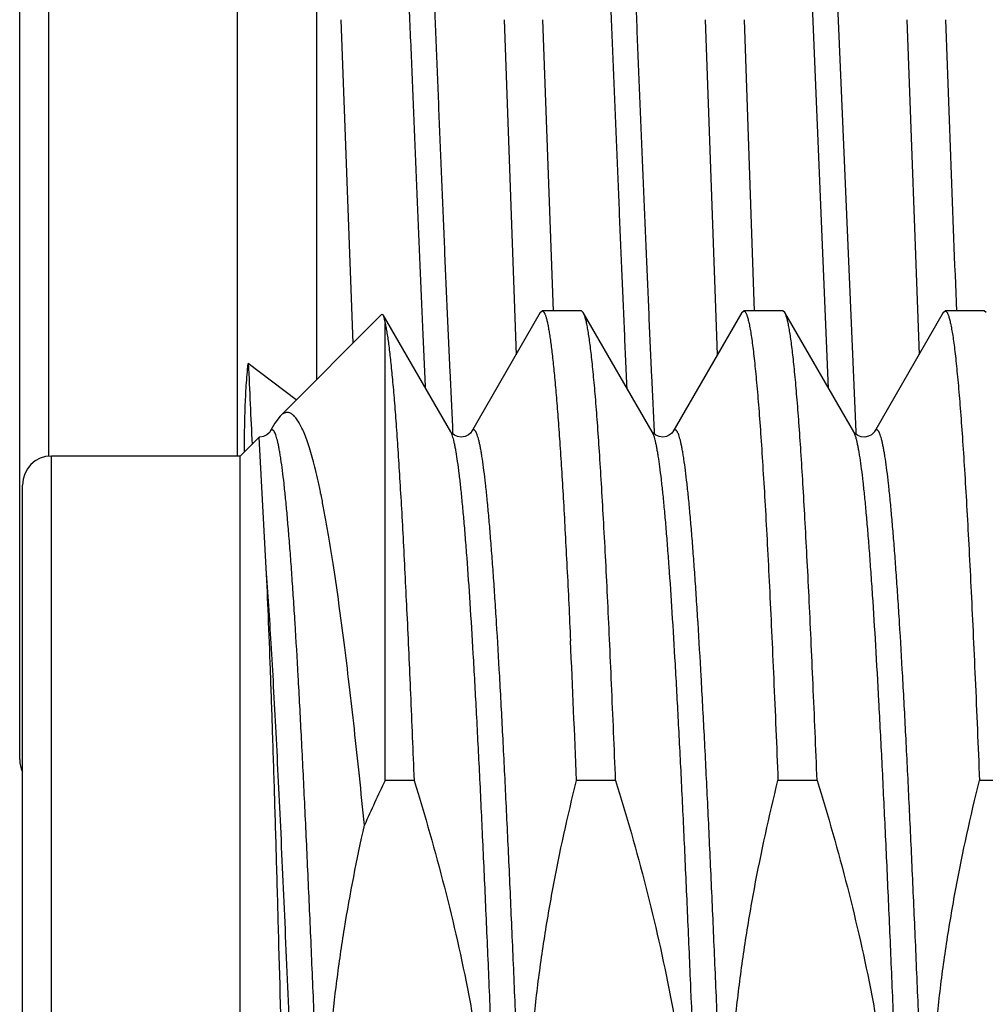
# Model space of a CAD drawing. Header units: inches. Extents: x 0.2 to 16.8, y 0.2 to 10.8.
# Tile 80 of 98: x 12.3393 to 12.4391, y 6.6973 to 6.7991. Entities that reach past the tile are written whole.
import ezdxf

# ---------------------------------------------------------------- set-up
doc = ezdxf.new("R2010")
doc.units = ezdxf.units.IN
doc.header["$LTSCALE"] = 0.935
doc.header["$MEASUREMENT"] = 0
doc.layers.get('0').update_dxf_attribs({"linetype": 'CONTINUOUS'})

msp = doc.modelspace()

# ---------------------------------------------------------------- linework, layer by layer
at = {"color": 7, "linetype": 'CONTINUOUS'}
for p, q in [((12.339279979, 6.722554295), (12.339279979, 6.875554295)), ((12.361779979, 6.8649418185), (12.361779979, 6.7539414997)), ((12.3700082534, 6.7618804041), (12.3700072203, 6.856944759)), ((12.4229130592, 6.7609233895), (12.4205162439, 6.8180119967)), ((12.3737519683, 6.7656159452), (12.3725336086, 6.799054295)), ((12.3893608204, 6.799054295), (12.3906010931, 6.7644166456)), ((12.3944576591, 6.7689228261), (12.3933695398, 6.799054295)), ((12.4114379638, 6.7644234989), (12.4101792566, 6.799054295)), ((12.4152678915, 6.7689228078), (12.4142145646, 6.7990543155)), ((12.4310076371, 6.799054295), (12.4322865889, 6.7644502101)), ((12.3767205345, 6.7685926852), (12.3662032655, 6.7580754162)), ((12.376720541, 6.768592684), (12.3768494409, 6.7685457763)), ((12.3838486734, 6.7564489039), (12.3768494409, 6.7685457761)), ((12.3768494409, 6.7685457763), (12.377069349, 6.7676536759)), ((12.3931066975, 6.7687660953), (12.3859800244, 6.7564489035)), ((12.3931066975, 6.7687660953), (12.3933095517, 6.7689414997)), ((12.3973518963, 6.7689414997), (12.3933095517, 6.7689414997)), ((12.3975547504, 6.7687660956), (12.3973518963, 6.7689414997)), ((12.4046814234, 6.7564489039), (12.3975547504, 6.7687660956)), ((12.4139394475, 6.7687660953), (12.4068127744, 6.7564489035)), ((12.4139394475, 6.7687660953), (12.4141423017, 6.7689414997)), ((12.4181846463, 6.7689414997), (12.4141423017, 6.7689414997)), ((12.4183875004, 6.7687660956), (12.4181846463, 6.7689414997)), ((12.4255141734, 6.7564489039), (12.4183875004, 6.7687660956)), ((12.4347721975, 6.7687660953), (12.4276455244, 6.7564489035)), ((12.4347721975, 6.7687660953), (12.4349750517, 6.7689414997)), ((12.4390173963, 6.7689414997), (12.4349750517, 6.7689414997)), ((12.4392202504, 6.7687660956), (12.4390173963, 6.7689414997)), ((12.377069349, 6.7204081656), (12.377069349, 6.7676536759)), ((12.3678719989, 6.7597441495), (12.3629095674, 6.7634961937)), ((12.365657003, 6.7573296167), (12.3651472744, 6.7564489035)), ((12.3662033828, 6.7580755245), (12.3656570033, 6.7573296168)), ((12.3838651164, 6.7564227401), (12.3838486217, 6.7564489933)), ((12.4047040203, 6.7564137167), (12.4046813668, 6.7564490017)), ((12.3640294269, 6.7559015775), (12.362069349, 6.7539414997)), ((12.3647784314, 6.7423324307), (12.3640296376, 6.7559016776)), ((12.362069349, 6.7539414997), (12.342569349, 6.7539414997)), ((12.362069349, 6.5964414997), (12.362069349, 6.7539414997)), ((12.339569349, 6.5994414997), (12.339569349, 6.7509414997)), ((12.3800586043, 6.7204081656), (12.377069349, 6.7204081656)), ((12.4008913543, 6.7204081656), (12.3968490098, 6.7204081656)), ((12.4217241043, 6.7204081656), (12.4176817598, 6.7204081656)), ((12.4425568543, 6.7204081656), (12.4385145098, 6.7204081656))]:
    msp.add_line(p, q, dxfattribs=at)
at = {"color": 9, "linetype": 'CONTINUOUS'}
for p, q in [((12.342279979, 6.7539414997), (12.342279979, 6.8649418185)), ((12.4257503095, 6.7564321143), (12.4231466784, 6.8180133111)), ((12.3839135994, 6.7563211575), (12.3838486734, 6.7564488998)), ((12.3840785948, 6.756449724), (12.384054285, 6.7569580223)), ((12.3840914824, 6.7561810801), (12.3840799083, 6.7564223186)), ((12.4048245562, 6.7561259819), (12.4046814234, 6.756448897)), ((12.4049182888, 6.756188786), (12.4049077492, 6.7564077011)), ((12.4257630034, 6.7561648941), (12.4257503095, 6.7564321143)), ((12.342569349, 6.5964414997), (12.342569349, 6.7539414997))]:
    msp.add_line(p, q, dxfattribs=at)
at = {"color": 7, "linetype": 'CONTINUOUS'}
for points in [[(12.3651473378, 6.756449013), (12.3651304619, 6.7564221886), (12.3650441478, 6.756314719), (12.3648437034, 6.7561427), (12.3645047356, 6.7559722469), (12.3641020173, 6.7559007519), (12.3640296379, 6.755901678)], [(12.3842212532, 6.7560980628), (12.3840041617, 6.7562620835), (12.3838908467, 6.756386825), (12.3838651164, 6.7564227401)], [(12.3859800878, 6.756449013), (12.3859632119, 6.7564221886), (12.3858768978, 6.756314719), (12.3856764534, 6.7561427), (12.3853374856, 6.7559722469), (12.3849347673, 6.7559007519), (12.3845484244, 6.7559541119), (12.3842212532, 6.7560980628)], [(12.4050660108, 6.7560908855), (12.4048396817, 6.7562594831), (12.4047239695, 6.7563863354), (12.4047040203, 6.7564137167)], [(12.4068126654, 6.7564487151), (12.4067806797, 6.7564003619), (12.4066792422, 6.7562833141), (12.4064733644, 6.7561187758), (12.406154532, 6.755966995), (12.4057794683, 6.7559010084), (12.405402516, 6.7559480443), (12.4050660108, 6.7560908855)], [(12.4276454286, 6.7564487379), (12.4276218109, 6.7564121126), (12.4275333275, 6.7563050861), (12.4273457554, 6.7561453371), (12.4270411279, 6.755985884), (12.4266653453, 6.7559035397), (12.4262847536, 6.7559354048), (12.4259345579, 6.756070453), (12.4256916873, 6.7562418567), (12.4255644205, 6.7563763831), (12.4255165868, 6.756444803), (12.4255140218, 6.7564491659)]]:
    msp.add_lwpolyline(points, dxfattribs=at)
for centre, radius, start, end in [((20.6062954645, 7.0860496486), 8.1763167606, 182.0115416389, 182.222832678), ((12.342569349, 6.7509414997), 0.003, 90, 180), ((9.731450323, 6.6135316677), 2.6675405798, 2.2962019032, 2.6063963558), ((12.342279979, 6.722554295), 0.003, 180, 205.1210481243), ((12.5191819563, 6.6518118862), 0.1578019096, 154.2338790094, 156.0871358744)]:
    msp.add_arc(centre, radius, start, end, dxfattribs=at)
at = {"color": 9, "linetype": 'CONTINUOUS'}
for centre, radius, start, end in [((14.8324976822, 6.8736707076), 2.4720345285, 182.5543656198, 182.7481018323), ((11.7314851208, 6.6972993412), 0.6348924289, 3.3664206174, 4.0674204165)]:
    msp.add_arc(centre, radius, start, end, dxfattribs=at)
at = {"color": 7, "linetype": 'CONTINUOUS'}
for points, knots in [([(12.3812428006, 6.7609325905), (12.3811502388, 6.7629813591), (12.3809669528, 6.7671529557), (12.3806966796, 6.7735071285), (12.3804213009, 6.7800392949), (12.3801405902, 6.7867043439), (12.3798606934, 6.7934558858), (12.3795817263, 6.8002465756), (12.3793043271, 6.8070292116), (12.3790288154, 6.813756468), (12.3787564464, 6.8203805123), (12.3784843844, 6.8268540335), (12.3782082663, 6.8331318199), (12.3779306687, 6.8391715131), (12.3776543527, 6.8449324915), (12.3773805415, 6.8503751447), (12.3771084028, 6.8554607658), (12.3769187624, 6.858727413), (12.3768224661, 6.8602947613)], [0, 0, 0, 0, 0.061858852, 0.1259467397, 0.1918305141, 0.2590598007, 0.3271589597, 0.3956482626, 0.4640561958, 0.5319107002, 0.5987286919, 0.6640222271, 0.7273400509, 0.7882648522, 0.8463861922, 0.9013047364, 0.9526358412, 1, 1, 1, 1]), ([(12.4020854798, 6.7609127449), (12.4019930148, 6.7629149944), (12.4018098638, 6.766990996), (12.4015431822, 6.7731989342), (12.4013237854, 6.7784876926), (12.401145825, 6.7827947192), (12.400964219, 6.7871742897), (12.4007344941, 6.7926891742), (12.400460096, 6.7993297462), (12.4001875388, 6.8059685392), (12.3999180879, 6.8125613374), (12.3996519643, 6.8190641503), (12.3994298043, 6.8244070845), (12.3992493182, 6.8286035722), (12.399069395, 6.8326679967), (12.398842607, 6.8375990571), (12.3985685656, 6.8433147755), (12.3982961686, 6.8487350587), (12.3980279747, 6.8538240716), (12.3978446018, 6.857101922), (12.3977521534, 6.8586796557)], [0, 0, 0, 0, 0.0614440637, 0.1250751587, 0.1904788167, 0.2237095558, 0.2572190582, 0.3248492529, 0.3929141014, 0.4609584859, 0.5285318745, 0.5951840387, 0.6604680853, 0.6924601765, 0.72394562, 0.7851843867, 0.843780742, 0.8993612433, 0.9515518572, 1, 1, 1, 1]), ([(12.3933095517, 6.7689414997), (12.3933250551, 6.7689414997), (12.3933583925, 6.7689345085), (12.3934051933, 6.7689054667), (12.3934508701, 6.7688592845), (12.3934961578, 6.7687959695), (12.3935413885, 6.7687153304), (12.3935866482, 6.7686172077), (12.3936319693, 6.7685015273), (12.3936960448, 6.7683131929), (12.3937744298, 6.768032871), (12.3938645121, 6.7676428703), (12.3939548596, 6.7671829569), (12.3940454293, 6.7666534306), (12.3941361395, 6.7660546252), (12.3942269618, 6.7653869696), (12.3943178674, 6.7646509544), (12.3944441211, 6.7635350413), (12.3945999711, 6.7619734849), (12.3947809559, 6.7599029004), (12.3949622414, 6.7575754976), (12.3951437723, 6.7549983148), (12.3953254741, 6.7521791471), (12.3955073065, 6.7491265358), (12.3956892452, 6.7458497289), (12.3959388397, 6.741061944), (12.3961153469, 6.7373669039), (12.3962313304, 6.7348367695)], [0, 0, 0, 0, 0.0013533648, 0.0028917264, 0.0047452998, 0.0069899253, 0.009668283, 0.0128052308, 0.0164157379, 0.0205092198, 0.0301667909, 0.0418082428, 0.0554440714, 0.0710761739, 0.0887010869, 0.1083104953, 0.1298940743, 0.1534382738, 0.2063440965, 0.2668814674, 0.3348758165, 0.4101272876, 0.4924120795, 0.5814840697, 0.6770760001, 0.7789003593, 1, 1, 1, 1]), ([(12.4008913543, 6.7204081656), (12.4007574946, 6.7237237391), (12.4005545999, 6.7285911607), (12.4002711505, 6.7349310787), (12.400063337, 6.7393441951), (12.3998556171, 6.7435036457), (12.3996480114, 6.7473929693), (12.399440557, 6.7509967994), (12.3992332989, 6.7543008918), (12.3990263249, 6.7572922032), (12.3988197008, 6.7599589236), (12.3986418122, 6.7619729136), (12.3984976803, 6.7634137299), (12.3983938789, 6.7643646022), (12.398290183, 6.7652273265), (12.3981866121, 6.7660010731), (12.3980832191, 6.7666850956), (12.3979800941, 6.7672787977), (12.3978772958, 6.7677816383), (12.3977878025, 6.7681427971), (12.3977145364, 6.768385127), (12.39766283, 6.768533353), (12.3976112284, 6.7686586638), (12.3975738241, 6.7687331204), (12.3975547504, 6.7687660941)], [0, 0, 0, 0, 0.2051315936, 0.3011584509, 0.3923170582, 0.4782469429, 0.5586105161, 0.6330919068, 0.7013992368, 0.7632657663, 0.8184514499, 0.8667446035, 0.888248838, 0.9079644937, 0.9258745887, 0.9419639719, 0.9562212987, 0.968637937, 0.9792110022, 0.9879444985, 0.9916267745, 0.9948579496, 0.9976451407, 1, 1, 1, 1]), ([(12.4141423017, 6.7689414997), (12.414151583, 6.7689414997), (12.4141707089, 6.768939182), (12.4141988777, 6.7689289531), (12.4142268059, 6.7689121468), (12.4142660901, 6.768879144), (12.4143142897, 6.7688196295), (12.414368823, 6.7687270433), (12.4144234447, 6.7686089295), (12.4144781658, 6.7684651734), (12.4145330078, 6.7682956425), (12.4146107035, 6.7680191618), (12.4147056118, 6.7676082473), (12.4148146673, 6.767037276), (12.4149240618, 6.7663643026), (12.4150337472, 6.7655900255), (12.4151436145, 6.7647152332), (12.4152536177, 6.7637408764), (12.4153637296, 6.7626680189), (12.415516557, 6.7610445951), (12.4157051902, 6.7587785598), (12.4159243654, 6.7557823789), (12.4161439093, 6.7524276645), (12.4163637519, 6.7487293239), (12.416583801, 6.7447037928), (12.4168040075, 6.74036897), (12.4170243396, 6.735744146), (12.4173254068, 6.7290586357), (12.4175401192, 6.7239164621), (12.4176817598, 6.7204081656)], [0, 0, 0, 0, 0.0005704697, 0.0011714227, 0.0018290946, 0.002563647, 0.0043150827, 0.0065008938, 0.0091571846, 0.0123033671, 0.0159505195, 0.0201053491, 0.0299522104, 0.0418599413, 0.0558298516, 0.0718550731, 0.089923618, 0.1100194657, 0.1321230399, 0.1562121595, 0.210243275, 0.2718825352, 0.340862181, 0.4168798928, 0.4996008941, 0.5886596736, 0.6836623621, 0.7841872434, 1, 1, 1, 1]), ([(12.4217241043, 6.7204081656), (12.4215902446, 6.7237237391), (12.4213873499, 6.7285911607), (12.4211039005, 6.7349310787), (12.420896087, 6.7393441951), (12.4206883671, 6.7435036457), (12.4204807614, 6.7473929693), (12.420273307, 6.7509967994), (12.4200660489, 6.7543008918), (12.4198590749, 6.7572922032), (12.4196524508, 6.7599589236), (12.4194745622, 6.7619729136), (12.4193304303, 6.7634137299), (12.4192266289, 6.7643646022), (12.419122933, 6.7652273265), (12.4190193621, 6.7660010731), (12.4189159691, 6.7666850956), (12.4188128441, 6.7672787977), (12.4187100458, 6.7677816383), (12.4186205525, 6.7681427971), (12.4185472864, 6.768385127), (12.41849558, 6.768533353), (12.4184439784, 6.7686586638), (12.4184065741, 6.7687331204), (12.4183875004, 6.7687660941)], [0, 0, 0, 0, 0.2051315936, 0.3011584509, 0.3923170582, 0.4782469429, 0.5586105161, 0.6330919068, 0.7013992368, 0.7632657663, 0.8184514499, 0.8667446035, 0.888248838, 0.9079644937, 0.9258745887, 0.9419639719, 0.9562212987, 0.968637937, 0.9792110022, 0.9879444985, 0.9916267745, 0.9948579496, 0.9976451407, 1, 1, 1, 1]), ([(12.4349750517, 6.7689414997), (12.434984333, 6.7689414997), (12.4350034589, 6.768939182), (12.4350316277, 6.7689289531), (12.4350595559, 6.7689121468), (12.4350988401, 6.768879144), (12.4351470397, 6.7688196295), (12.435201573, 6.7687270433), (12.4352561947, 6.7686089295), (12.4353109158, 6.7684651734), (12.4353657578, 6.7682956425), (12.4354434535, 6.7680191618), (12.4355383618, 6.7676082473), (12.4356474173, 6.767037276), (12.4357568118, 6.7663643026), (12.4358664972, 6.7655900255), (12.4359763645, 6.7647152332), (12.4360863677, 6.7637408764), (12.4361964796, 6.7626680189), (12.436349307, 6.7610445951), (12.4365379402, 6.7587785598), (12.4367571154, 6.7557823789), (12.4369766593, 6.7524276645), (12.4371965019, 6.7487293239), (12.437416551, 6.7447037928), (12.4376367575, 6.74036897), (12.4378570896, 6.735744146), (12.4381581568, 6.7290586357), (12.4383728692, 6.7239164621), (12.4385145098, 6.7204081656)], [0, 0, 0, 0, 0.0005704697, 0.0011714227, 0.0018290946, 0.002563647, 0.0043150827, 0.0065008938, 0.0091571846, 0.0123033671, 0.0159505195, 0.0201053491, 0.0299522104, 0.0418599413, 0.0558298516, 0.0718550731, 0.089923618, 0.1100194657, 0.1321230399, 0.1562121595, 0.210243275, 0.2718825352, 0.340862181, 0.4168798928, 0.4996008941, 0.5886596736, 0.6836623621, 0.7841872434, 1, 1, 1, 1]), ([(12.377069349, 6.7676536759), (12.3771029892, 6.7674965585), (12.3771691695, 6.767157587), (12.3772618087, 6.7666115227), (12.3773546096, 6.76599296), (12.3774847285, 6.7650254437), (12.3776445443, 6.7636383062), (12.3778291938, 6.7617636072), (12.3780142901, 6.7596142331), (12.378199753, 6.7571969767), (12.378385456, 6.7545194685), (12.3785713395, 6.7515901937), (12.3787573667, 6.7484184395), (12.3790134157, 6.7437346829), (12.3793298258, 6.7373552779), (12.3796997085, 6.7291284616), (12.3799381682, 6.7233912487), (12.3800586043, 6.7204081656)], [0, 0, 0, 0, 0.0101781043, 0.0218735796, 0.0350821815, 0.0497971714, 0.0837104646, 0.1235238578, 0.1691206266, 0.2203628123, 0.2770923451, 0.3391324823, 0.4062888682, 0.4783504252, 0.636265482, 0.8108839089, 1, 1, 1, 1]), ([(12.362512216, 6.7543831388), (12.3625185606, 6.7551410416), (12.3625304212, 6.7562810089), (12.3625614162, 6.7578036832), (12.362606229, 6.7593322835), (12.3626967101, 6.7612322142), (12.3628261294, 6.7627461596), (12.3629095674, 6.7634961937)], [0, 0, 0, 0, 0.2491688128, 0.3747771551, 0.5006761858, 0.7519056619, 1, 1, 1, 1]), ([(12.374925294, 6.7157763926), (12.3747557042, 6.7174766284), (12.3744168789, 6.7207991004), (12.3738948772, 6.725656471), (12.3733701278, 6.730256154), (12.3728426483, 6.7345755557), (12.3723124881, 6.7385930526), (12.3717796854, 6.7422880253), (12.3713221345, 6.7451548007), (12.3709515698, 6.7472716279), (12.370680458, 6.7487235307), (12.3704086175, 6.750081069), (12.3701360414, 6.7513423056), (12.3698627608, 6.7525054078), (12.3695887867, 6.7535686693), (12.369314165, 6.7545305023), (12.3690389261, 6.7553894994), (12.3687631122, 6.7561443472), (12.368524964, 6.7567044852), (12.3683320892, 6.757097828), (12.368192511, 6.7573551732), (12.3680527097, 6.7575856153), (12.3679126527, 6.7577890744), (12.3677722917, 6.7579654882), (12.3676315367, 6.7581147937), (12.3674902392, 6.7582369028), (12.3673482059, 6.7583316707), (12.3672052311, 6.758398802), (12.3670612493, 6.7584378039), (12.3669165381, 6.7584481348), (12.3667716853, 6.7584295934), (12.3666272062, 6.7583824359), (12.3664832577, 6.7583071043), (12.3663397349, 6.7582039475), (12.3662488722, 6.7581210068), (12.3662033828, 6.7580755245)], [0, 0, 0, 0, 0.1143829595, 0.2235673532, 0.3270353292, 0.4242922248, 0.5148637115, 0.5983031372, 0.6741948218, 0.7091909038, 0.7421614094, 0.7730664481, 0.8018690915, 0.8285371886, 0.8530427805, 0.8753647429, 0.895488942, 0.9134126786, 0.9291476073, 0.9362055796, 0.942732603, 0.9487392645, 0.9542405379, 0.9592569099, 0.9638163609, 0.9679572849, 0.9717322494, 0.975211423, 0.9784849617, 0.98166153, 0.9848604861, 0.9881992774, 0.9917820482, 0.9956938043, 1, 1, 1, 1]), ([(12.3664824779, 6.688290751), (12.3663454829, 6.6936214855), (12.3661397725, 6.7014732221), (12.3658533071, 6.7117144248), (12.3656420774, 6.7188588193), (12.3654305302, 6.7255364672), (12.3652187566, 6.7316773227), (12.3650068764, 6.7372163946), (12.3648556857, 6.7407008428), (12.3647784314, 6.7423324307)], [0, 0, 0, 0, 0.2958697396, 0.4357973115, 0.5684480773, 0.6924444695, 0.8064874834, 0.9093710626, 1, 1, 1, 1]), ([(12.3800586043, 6.7204081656), (12.381188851, 6.7167556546), (12.3832892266, 6.7093997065), (12.3854098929, 6.7000729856), (12.3867365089, 6.6925406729), (12.387531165, 6.6868591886), (12.3881117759, 6.6811517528), (12.3884679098, 6.6754258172), (12.3885932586, 6.6696901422), (12.3884863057, 6.6639541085), (12.3881504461, 6.6582269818), (12.3875935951, 6.6525172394), (12.3868273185, 6.6468318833), (12.3855454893, 6.6392920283), (12.3843145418, 6.6336861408), (12.3833960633, 6.6299748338)], [0, 0, 0, 0, 0.1249956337, 0.2499862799, 0.3124885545, 0.3749907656, 0.4374929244, 0.4999950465, 0.5624971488, 0.6249992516, 0.6875013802, 0.750003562, 0.8125058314, 0.8750081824, 1, 1, 1, 1]), ([(12.4001864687, 6.6299748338), (12.399056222, 6.6336273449), (12.3969558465, 6.6409832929), (12.3948351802, 6.6503100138), (12.3935085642, 6.6578423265), (12.392713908, 6.6635238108), (12.3921332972, 6.6692312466), (12.3917771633, 6.6749571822), (12.3916518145, 6.6806928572), (12.3917587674, 6.686428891), (12.392094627, 6.6921560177), (12.3926514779, 6.69786576), (12.3934177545, 6.7035511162), (12.3946995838, 6.7110909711), (12.3959305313, 6.7166968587), (12.3968490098, 6.7204081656)], [0, 0, 0, 0, 0.1249956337, 0.2499862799, 0.3124885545, 0.3749907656, 0.4374929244, 0.4999950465, 0.5624971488, 0.6249992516, 0.6875013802, 0.750003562, 0.8125058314, 0.8750081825, 1, 1, 1, 1]), ([(12.4008913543, 6.7204081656), (12.402021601, 6.7167556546), (12.4041219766, 6.7093997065), (12.4062426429, 6.7000729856), (12.4075692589, 6.6925406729), (12.408363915, 6.6868591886), (12.4089445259, 6.6811517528), (12.4093006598, 6.6754258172), (12.4094260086, 6.6696901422), (12.4093190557, 6.6639541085), (12.4089831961, 6.6582269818), (12.4084263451, 6.6525172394), (12.4076600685, 6.6468318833), (12.4063782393, 6.6392920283), (12.4051472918, 6.6336861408), (12.4042288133, 6.6299748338)], [0, 0, 0, 0, 0.1249956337, 0.2499862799, 0.3124885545, 0.3749907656, 0.4374929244, 0.4999950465, 0.5624971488, 0.6249992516, 0.6875013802, 0.750003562, 0.8125058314, 0.8750081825, 1, 1, 1, 1]), ([(12.4210192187, 6.6299748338), (12.419888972, 6.6336273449), (12.4177885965, 6.6409832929), (12.4156679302, 6.6503100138), (12.4143413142, 6.6578423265), (12.413546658, 6.6635238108), (12.4129660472, 6.6692312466), (12.4126099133, 6.6749571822), (12.4124845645, 6.6806928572), (12.4125915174, 6.686428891), (12.412927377, 6.6921560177), (12.4134842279, 6.69786576), (12.4142505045, 6.7035511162), (12.4155323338, 6.7110909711), (12.4167632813, 6.7166968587), (12.4176817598, 6.7204081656)], [0, 0, 0, 0, 0.1249956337, 0.2499862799, 0.3124885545, 0.3749907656, 0.4374929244, 0.4999950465, 0.5624971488, 0.6249992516, 0.6875013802, 0.750003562, 0.8125058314, 0.8750081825, 1, 1, 1, 1]), ([(12.4217241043, 6.7204081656), (12.422854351, 6.7167556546), (12.4249547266, 6.7093997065), (12.4270753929, 6.7000729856), (12.4284020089, 6.6925406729), (12.429196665, 6.6868591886), (12.4297772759, 6.6811517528), (12.4301334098, 6.6754258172), (12.4302587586, 6.6696901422), (12.4301518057, 6.6639541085), (12.4298159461, 6.6582269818), (12.4292590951, 6.6525172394), (12.4284928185, 6.6468318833), (12.4272109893, 6.6392920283), (12.4259800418, 6.6336861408), (12.4250615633, 6.6299748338)], [0, 0, 0, 0, 0.1249956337, 0.2499862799, 0.3124885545, 0.3749907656, 0.4374929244, 0.4999950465, 0.5624971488, 0.6249992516, 0.6875013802, 0.750003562, 0.8125058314, 0.8750081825, 1, 1, 1, 1]), ([(12.4418519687, 6.6299748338), (12.440721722, 6.6336273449), (12.4386213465, 6.6409832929), (12.4365006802, 6.6503100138), (12.4351740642, 6.6578423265), (12.434379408, 6.6635238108), (12.4337987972, 6.6692312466), (12.4334426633, 6.6749571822), (12.4333173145, 6.6806928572), (12.4334242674, 6.686428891), (12.433760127, 6.6921560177), (12.4343169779, 6.69786576), (12.4350832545, 6.7035511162), (12.4363650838, 6.7110909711), (12.4375960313, 6.7166968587), (12.4385145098, 6.7204081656)], [0, 0, 0, 0, 0.1249956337, 0.2499862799, 0.3124885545, 0.3749907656, 0.4374929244, 0.4999950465, 0.5624971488, 0.6249992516, 0.6875013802, 0.750003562, 0.8125058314, 0.8750081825, 1, 1, 1, 1]), ([(12.3793537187, 6.6299748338), (12.3782820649, 6.6334379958), (12.3762827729, 6.6404100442), (12.3742323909, 6.649243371), (12.372918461, 6.6563749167), (12.3721095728, 6.6617536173), (12.3714895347, 6.667157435), (12.3710682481, 6.6725804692), (12.3708525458, 6.6780156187), (12.3708455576, 6.6834550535), (12.3710464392, 6.688890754), (12.3714504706, 6.6943150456), (12.3720495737, 6.6997212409), (12.3730939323, 6.7068971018), (12.3741351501, 6.712238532), (12.374925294, 6.7157763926)], [0, 0, 0, 0, 0.1249963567, 0.2499885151, 0.3124906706, 0.3749927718, 0.4374948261, 0.4999968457, 0.562498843, 0.6250008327, 0.6875028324, 0.7500048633, 0.8125069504, 0.8750091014, 1, 1, 1, 1])]:
    msp.add_open_spline(points, degree=3, knots=knots, dxfattribs=at)
at = {"color": 9, "linetype": 'CONTINUOUS'}
for points, knots in [([(12.384054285, 6.7569580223), (12.3839617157, 6.7588974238), (12.3837769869, 6.7628565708), (12.3835047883, 6.7689032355), (12.383233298, 6.7751516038), (12.3829654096, 6.7815604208), (12.382699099, 6.7880861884), (12.3824312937, 6.7946845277), (12.3821618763, 6.8013115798), (12.3818911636, 6.8079237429), (12.381618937, 6.8144772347), (12.381346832, 6.8209278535), (12.3810782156, 6.8272319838), (12.3807300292, 6.8352257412), (12.380298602, 6.8445554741), (12.3799196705, 6.8518405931), (12.3797243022, 6.8552813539)], [0, 0, 0, 0, 0.0591838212, 0.1208132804, 0.1845000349, 0.2498251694, 0.316336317, 0.3835829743, 0.4511202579, 0.5185078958, 0.5853026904, 0.6510549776, 0.7153094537, 0.7776385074, 0.8949503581, 1, 1, 1, 1]), ([(12.4049060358, 6.7564433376), (12.4048126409, 6.7583862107), (12.4046278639, 6.7623553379), (12.4043600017, 6.7684197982), (12.4040915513, 6.7746904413), (12.4038216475, 6.7811237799), (12.4035503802, 6.7876765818), (12.4032772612, 6.7943054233), (12.4030029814, 6.8009663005), (12.4027313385, 6.8076143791), (12.4024628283, 6.8142045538), (12.4021943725, 6.8206924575), (12.4019248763, 6.8270353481), (12.401654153, 6.8331915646), (12.4013815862, 6.8391199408), (12.4011077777, 6.844779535), (12.4008360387, 6.8501301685), (12.4006504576, 6.8535894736), (12.4005571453, 6.8552609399)], [0, 0, 0, 0, 0.0589942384, 0.1205114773, 0.1841107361, 0.2493533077, 0.3158024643, 0.3830235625, 0.4505727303, 0.5179941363, 0.584824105, 0.6506146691, 0.7149367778, 0.7773737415, 0.837509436, 0.8949307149, 0.9492264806, 1, 1, 1, 1]), ([(12.3755636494, 6.5939341), (12.3755329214, 6.5939871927), (12.3754735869, 6.5941118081), (12.3753935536, 6.594326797), (12.3753132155, 6.5945901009), (12.3752326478, 6.5949016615), (12.375151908, 6.5952614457), (12.3750710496, 6.5956692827), (12.3749900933, 6.5961249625), (12.3748771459, 6.5968267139), (12.3747380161, 6.5978218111), (12.3745768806, 6.5991558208), (12.3744154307, 6.6006728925), (12.3742537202, 6.6023693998), (12.3740918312, 6.6042412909), (12.3739298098, 6.6062840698), (12.373767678, 6.6084928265), (12.373544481, 6.6117536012), (12.3732684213, 6.6162016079), (12.3729458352, 6.6219549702), (12.3726228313, 6.6282209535), (12.3722995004, 6.6349392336), (12.3719759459, 6.6420451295), (12.3716522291, 6.6494702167), (12.3713284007, 6.657142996), (12.3710045, 6.6649895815), (12.3706805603, 6.6729344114), (12.3703566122, 6.6809009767), (12.3700326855, 6.6888125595), (12.3697088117, 6.6965929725), (12.3693850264, 6.704167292), (12.3690613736, 6.7114625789), (12.3687379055, 6.7184085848), (12.3684147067, 6.7249384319), (12.3680918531, 6.7309892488), (12.3678162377, 6.735704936), (12.3675937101, 6.739194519), (12.3674314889, 6.7415848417), (12.3672693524, 6.7438152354), (12.3671073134, 6.7458803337), (12.3669454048, 6.7477751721), (12.3667836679, 6.7494951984), (12.366622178, 6.7510363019), (12.3664609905, 6.7523947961), (12.3663219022, 6.7534105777), (12.3662090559, 6.754129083), (12.3661280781, 6.7545974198), (12.3660471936, 6.7550179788), (12.3659664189, 6.7553905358), (12.3658857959, 6.7557149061), (12.3658054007, 6.7559910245), (12.3657252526, 6.7562188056), (12.3656551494, 6.756377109), (12.3655976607, 6.7564781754), (12.3655571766, 6.7565371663), (12.3655165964, 6.7565841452), (12.3654757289, 6.7566191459), (12.3654342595, 6.7566420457), (12.3653919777, 6.7566522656), (12.3653494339, 6.7566491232), (12.3653075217, 6.756632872), (12.3652663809, 6.7566042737), (12.3652256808, 6.7565636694), (12.3651851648, 6.7565110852), (12.3651600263, 6.7564709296), (12.3651473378, 6.7564490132)], [0, 0, 0, 0, 0.0011248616, 0.0025237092, 0.0042042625, 0.0061702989, 0.0084235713, 0.0109647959, 0.0137937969, 0.016909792, 0.0239980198, 0.032216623, 0.0415485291, 0.0519729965, 0.0634661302, 0.0760013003, 0.0895489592, 0.1040770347, 0.1359340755, 0.1712685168, 0.2097421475, 0.2509861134, 0.2946045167, 0.3401783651, 0.3872697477, 0.4354260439, 0.4841842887, 0.5330757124, 0.5816302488, 0.6293810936, 0.6758692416, 0.7206478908, 0.7632867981, 0.8033765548, 0.840532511, 0.8743985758, 0.8899954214, 0.9046510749, 0.9183307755, 0.9310020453, 0.9426350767, 0.9532028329, 0.9626809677, 0.9710484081, 0.9782875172, 0.9814795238, 0.9843847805, 0.9870024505, 0.9893321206, 0.9913742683, 0.9931303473, 0.994603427, 0.9957999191, 0.9962984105, 0.9967336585, 0.9971098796, 0.9974336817, 0.9977154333, 0.997970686, 0.9982200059, 0.9984853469, 0.9987851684, 0.999132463, 0.9995356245, 1, 1, 1, 1]), ([(12.3942649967, 6.5939340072), (12.394252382, 6.5939122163), (12.3942273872, 6.5938722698), (12.3941871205, 6.5938199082), (12.3941466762, 6.5937793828), (12.3941058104, 6.5937507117), (12.3940641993, 6.5937342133), (12.3940219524, 6.5937306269), (12.3939799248, 6.5937402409), (12.3939386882, 6.5937624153), (12.393898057, 6.5937965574), (12.3938577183, 6.5938425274), (12.3938174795, 6.5939003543), (12.3937603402, 6.5939995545), (12.3936906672, 6.5941551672), (12.3936110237, 6.5943792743), (12.3935311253, 6.5946511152), (12.3934510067, 6.5949706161), (12.3933707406, 6.5953377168), (12.393290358, 6.5957522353), (12.393209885, 6.5962139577), (12.3930977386, 6.5969225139), (12.3929595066, 6.597924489), (12.3927993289, 6.5992648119), (12.3926388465, 6.6007856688), (12.3924781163, 6.6024834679), (12.392317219, 6.6043542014), (12.3921561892, 6.6063934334), (12.3919950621, 6.6085963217), (12.3918338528, 6.6109576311), (12.3916126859, 6.6144059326), (12.3913387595, 6.6190673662), (12.3910179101, 6.6250506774), (12.3906967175, 6.6315108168), (12.3903752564, 6.6383863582), (12.3900536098, 6.6456119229), (12.3897318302, 6.6531187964), (12.3894099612, 6.6608355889), (12.3890880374, 6.6686889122), (12.3887660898, 6.6766040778), (12.3884441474, 6.6845058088), (12.3881222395, 6.6923189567), (12.3878003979, 6.6999692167), (12.3874786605, 6.7073838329), (12.3871570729, 6.7144922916), (12.3868356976, 6.7212269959), (12.3865146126, 6.7275239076), (12.3861939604, 6.7333231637), (12.385873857, 6.7385696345), (12.3855988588, 6.7425724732), (12.3853759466, 6.7454610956), (12.3852149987, 6.7473806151), (12.3850542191, 6.7491284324), (12.3848936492, 6.750700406), (12.384733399, 6.7520928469), (12.3845735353, 6.7533024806), (12.3844350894, 6.7541941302), (12.3843223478, 6.7548133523), (12.3842420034, 6.7552076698), (12.3841617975, 6.7555544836), (12.3840817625, 6.7558536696), (12.3840019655, 6.7561051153), (12.3839436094, 6.7562549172), (12.3839135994, 6.7563211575)], [0, 0, 0, 0, 0.0004621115, 0.0008636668, 0.0012099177, 0.0015090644, 0.0017737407, 0.0020219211, 0.0022751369, 0.0025537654, 0.0028733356, 0.0032442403, 0.0036731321, 0.0041642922, 0.0053434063, 0.006795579, 0.0085271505, 0.0105414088, 0.0128398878, 0.0154229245, 0.0182902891, 0.0214412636, 0.0285886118, 0.0368521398, 0.0462145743, 0.0566553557, 0.0681509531, 0.0806748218, 0.0941979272, 0.1086886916, 0.1241130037, 0.1576149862, 0.1943876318, 0.2340830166, 0.2763250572, 0.3207131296, 0.3668260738, 0.4142262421, 0.4624636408, 0.51108027, 0.5596145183, 0.6076055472, 0.6545977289, 0.7001449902, 0.7438150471, 0.785193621, 0.8238884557, 0.8595330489, 0.8917903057, 0.9203561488, 0.9331696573, 0.9449629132, 0.9557086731, 0.9653825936, 0.9739631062, 0.981432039, 0.9877750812, 0.9905212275, 0.9929828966, 0.9951600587, 0.997053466, 0.998665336, 1, 1, 1, 1]), ([(12.3963963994, 6.593934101), (12.3963656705, 6.5939871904), (12.3963063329, 6.5941118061), (12.3962263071, 6.5943267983), (12.396145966, 6.5945901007), (12.3960653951, 6.5949016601), (12.3959846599, 6.5952614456), (12.3959038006, 6.5956692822), (12.3958228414, 6.5961249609), (12.3957098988, 6.5968267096), (12.3955707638, 6.5978218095), (12.3954096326, 6.5991558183), (12.3952481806, 6.6006728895), (12.3950864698, 6.6023693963), (12.3949245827, 6.6042412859), (12.3947625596, 6.6062840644), (12.3946004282, 6.6084928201), (12.3943772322, 6.6117535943), (12.3941011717, 6.6162015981), (12.3937785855, 6.6219549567), (12.3934555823, 6.6282209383), (12.3931322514, 6.6349392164), (12.3928086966, 6.6420451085), (12.3924849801, 6.6494701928), (12.3921611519, 6.6571429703), (12.3918372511, 6.6649895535), (12.3915133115, 6.6729343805), (12.3911893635, 6.6809009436), (12.3908654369, 6.6888125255), (12.3905415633, 6.6965929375), (12.390217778, 6.7041672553), (12.389894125, 6.7114625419), (12.3895706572, 6.7184085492), (12.3892474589, 6.7249383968), (12.3889246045, 6.7309892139), (12.38864899, 6.7357049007), (12.3884264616, 6.7391944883), (12.3882642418, 6.7415848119), (12.3881021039, 6.7438152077), (12.3879400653, 6.7458803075), (12.3877781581, 6.7477751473), (12.387616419, 6.7494951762), (12.3874549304, 6.7510362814), (12.3872937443, 6.7523947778), (12.3871546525, 6.7534105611), (12.3870418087, 6.7541290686), (12.3869608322, 6.7545974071), (12.3868799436, 6.7550179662), (12.3867991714, 6.7553905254), (12.3867185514, 6.7557148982), (12.3866381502, 6.7559910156), (12.3865580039, 6.7562187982), (12.386487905, 6.7563771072), (12.3864304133, 6.7564781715), (12.3863899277, 6.7565371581), (12.3863493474, 6.7565841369), (12.3863084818, 6.7566191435), (12.3862670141, 6.756642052), (12.3862247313, 6.7566522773), (12.3861821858, 6.7566491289), (12.3861402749, 6.7566328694), (12.3860991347, 6.7566042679), (12.3860584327, 6.7565636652), (12.3860179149, 6.7565110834), (12.3859927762, 6.756470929), (12.3859800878, 6.7564490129)], [0, 0, 0, 0, 0.0011248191, 0.0025237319, 0.0042042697, 0.0061702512, 0.008423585, 0.0109648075, 0.0137937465, 0.0169097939, 0.0239979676, 0.0322166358, 0.041548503, 0.0519729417, 0.0634661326, 0.0760012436, 0.0895489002, 0.1040770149, 0.1359340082, 0.1712684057, 0.2097420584, 0.2509860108, 0.2946043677, 0.3401782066, 0.3872695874, 0.435425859, 0.4841840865, 0.5330754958, 0.5816300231, 0.6293808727, 0.6758690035, 0.7206476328, 0.7632865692, 0.8033763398, 0.8405322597, 0.8743983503, 0.8899951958, 0.9046509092, 0.9183305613, 0.9310018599, 0.9426349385, 0.9532026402, 0.9626808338, 0.9710482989, 0.9782873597, 0.9814794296, 0.9843847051, 0.9870023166, 0.9893320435, 0.9913742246, 0.9931302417, 0.994603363, 0.9957998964, 0.9962983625, 0.9967335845, 0.9971098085, 0.9974336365, 0.9977154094, 0.997970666, 0.9982199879, 0.998485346, 0.9987851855, 0.9991324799, 0.9995356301, 1, 1, 1, 1]), ([(12.4172291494, 6.5939340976), (12.4171984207, 6.5939871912), (12.4171390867, 6.5941118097), (12.4170590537, 6.5943268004), (12.4169787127, 6.5945901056), (12.4168981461, 6.5949016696), (12.4168174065, 6.5952614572), (12.4167365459, 6.5956692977), (12.4166555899, 6.5961249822), (12.4165426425, 6.596826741), (12.4164035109, 6.597821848), (12.4162423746, 6.5991558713), (12.4160809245, 6.6006729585), (12.4159192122, 6.6023694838), (12.4157573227, 6.6042413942), (12.4155953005, 6.6062841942), (12.4154331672, 6.6084929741), (12.4152099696, 6.6117537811), (12.4149339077, 6.6162018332), (12.41461132, 6.6219552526), (12.4142883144, 6.6282212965), (12.4139649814, 6.6349396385), (12.4136414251, 6.6420455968), (12.4133177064, 6.6494707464), (12.4129938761, 6.6571435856), (12.4126699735, 6.6649902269), (12.412346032, 6.6729351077), (12.412022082, 6.6809017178), (12.4116981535, 6.6888133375), (12.4113742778, 6.6965937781), (12.4110504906, 6.704168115), (12.4107268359, 6.7114634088), (12.4104033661, 6.7184094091), (12.4100801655, 6.7249392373), (12.4097573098, 6.7309900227), (12.4094816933, 6.7357056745), (12.4092591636, 6.7391952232), (12.4090969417, 6.7415855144), (12.4089348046, 6.7438158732), (12.408772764, 6.7458809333), (12.4086108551, 6.7477757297), (12.4084491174, 6.7494957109), (12.4082876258, 6.7510367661), (12.4081264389, 6.7523952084), (12.407987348, 6.753410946), (12.4078745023, 6.7541294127), (12.4077935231, 6.7545977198), (12.4077126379, 6.7550182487), (12.4076318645, 6.7553907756), (12.4075512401, 6.7557151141), (12.4074708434, 6.7559911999), (12.4073906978, 6.7562189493), (12.4073205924, 6.756377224), (12.4072631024, 6.7564782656), (12.4072226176, 6.7565372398), (12.4071820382, 6.7565842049), (12.4071411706, 6.7566191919), (12.4070996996, 6.7566420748), (12.4070574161, 6.7566522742), (12.4070148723, 6.7566491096), (12.4069729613, 6.7566328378), (12.4069318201, 6.7566042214), (12.4068911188, 6.7565635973), (12.4068506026, 6.7565109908), (12.4068254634, 6.7564708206), (12.4068127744, 6.7564488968)], [0, 0, 0, 0, 0.0011248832, 0.002523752, 0.0042042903, 0.0061703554, 0.0084236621, 0.0109648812, 0.0137939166, 0.0169099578, 0.0239982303, 0.0322169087, 0.0415489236, 0.0519734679, 0.0634667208, 0.0760020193, 0.0895497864, 0.104078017, 0.1359353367, 0.1712701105, 0.2097440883, 0.2509883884, 0.2946071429, 0.3401813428, 0.3872730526, 0.4354296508, 0.4841881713, 0.5330798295, 0.5816345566, 0.6293855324, 0.6758737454, 0.7206524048, 0.7632912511, 0.803380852, 0.8405365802, 0.874402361, 0.8899989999, 0.9046544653, 0.9183339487, 0.9310049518, 0.9426377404, 0.9532052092, 0.9626830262, 0.9710501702, 0.9782889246, 0.9814807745, 0.9843858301, 0.987003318, 0.9893328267, 0.9913747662, 0.9931306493, 0.9946035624, 0.9957998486, 0.9962982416, 0.9967334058, 0.9971095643, 0.9974333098, 0.9977150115, 0.9979702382, 0.9982195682, 0.9984849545, 0.998784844, 0.9991322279, 0.9995355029, 1, 1, 1, 1]), ([(12.4359303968, 6.5939338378), (12.4359177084, 6.5939119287), (12.4358925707, 6.593871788), (12.4358520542, 6.5938192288), (12.4358113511, 6.5937786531), (12.4357702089, 6.5937500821), (12.4357282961, 6.5937338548), (12.4356857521, 6.593730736), (12.4356434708, 6.5937409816), (12.4356020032, 6.5937639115), (12.4355611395, 6.5937989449), (12.4355205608, 6.5938459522), (12.4354800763, 6.593904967), (12.4354225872, 6.5940060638), (12.4353524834, 6.5941644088), (12.4352723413, 6.5943922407), (12.4351919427, 6.5946684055), (12.435111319, 6.5949928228), (12.4350305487, 6.5953654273), (12.4349496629, 6.595786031), (12.4348686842, 6.5962544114), (12.4347558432, 6.596972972), (12.4346167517, 6.5979888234), (12.4344555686, 6.599347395), (12.434294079, 6.6008885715), (12.4341323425, 6.602608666), (12.4339704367, 6.6045035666), (12.4338083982, 6.606568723), (12.4336462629, 6.6087991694), (12.433484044, 6.6111895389), (12.4332615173, 6.6146791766), (12.4329859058, 6.6193949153), (12.4326630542, 6.6254457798), (12.4323398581, 6.6319756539), (12.432016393, 6.6389216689), (12.4316927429, 6.646216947), (12.4313689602, 6.6537912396), (12.4310450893, 6.6615716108), (12.4307211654, 6.6694831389), (12.4303972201, 6.6774496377), (12.4300732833, 6.6853943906), (12.4297493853, 6.6932408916), (12.4294255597, 6.7009135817), (12.4291018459, 6.7083385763), (12.4287782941, 6.715444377), (12.4284549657, 6.7221625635), (12.4281319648, 6.7284284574), (12.4278093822, 6.7341817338), (12.4275333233, 6.7386296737), (12.4273101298, 6.7418903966), (12.4271479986, 6.7440991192), (12.4269859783, 6.7461418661), (12.4268240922, 6.7480137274), (12.4266623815, 6.7497102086), (12.4265009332, 6.7512272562), (12.4263398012, 6.7525612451), (12.4262006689, 6.7535563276), (12.4260877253, 6.7542580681), (12.4260067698, 6.754713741), (12.4259259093, 6.7551215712), (12.4258451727, 6.7554813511), (12.4257646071, 6.7557929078), (12.4256842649, 6.7560562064), (12.4256042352, 6.7562711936), (12.4255449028, 6.7563958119), (12.4255141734, 6.7564489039)], [0, 0, 0, 0, 0.0004642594, 0.0008672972, 0.0012144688, 0.0015142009, 0.0017794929, 0.0020288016, 0.0022840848, 0.0025659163, 0.0028898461, 0.0032662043, 0.0037015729, 0.0042001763, 0.0053969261, 0.0068703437, 0.0086266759, 0.0106690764, 0.0129990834, 0.0156170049, 0.0185224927, 0.0217148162, 0.0289543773, 0.037322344, 0.0468009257, 0.0573690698, 0.0690025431, 0.0816741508, 0.095354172, 0.1100101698, 0.1256072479, 0.1594738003, 0.1966300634, 0.2367200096, 0.2793590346, 0.3241376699, 0.3706256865, 0.4183763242, 0.4669305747, 0.5158216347, 0.5645794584, 0.6127352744, 0.6598261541, 0.7053994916, 0.7490173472, 0.7902607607, 0.8287338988, 0.864067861, 0.8959244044, 0.9104523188, 0.9239997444, 0.9365347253, 0.9480277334, 0.958452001, 0.9677837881, 0.9760022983, 0.9830903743, 0.9862063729, 0.9890353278, 0.9915764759, 0.9938297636, 0.9957957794, 0.9974762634, 0.9988751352, 1, 1, 1, 1]), ([(12.4380618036, 6.5939342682), (12.4380310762, 6.5939873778), (12.4379717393, 6.5941120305), (12.437891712, 6.594327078), (12.4378113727, 6.5945904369), (12.4377308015, 6.5949020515), (12.4376500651, 6.5952618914), (12.4375692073, 6.5956697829), (12.4374882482, 6.5961255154), (12.437375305, 6.5968273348), (12.4372361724, 6.597822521), (12.4370750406, 6.5991566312), (12.4369135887, 6.6006738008), (12.436751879, 6.6023704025), (12.4365899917, 6.6042423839), (12.4364279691, 6.6062852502), (12.4362658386, 6.6084940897), (12.4360426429, 6.6117549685), (12.4357665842, 6.6162030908), (12.4354439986, 6.6219565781), (12.4351209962, 6.6282226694), (12.4347976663, 6.6349410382), (12.4344741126, 6.6420470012), (12.4341503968, 6.6494721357), (12.4338265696, 6.6571449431), (12.4335026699, 6.6649915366), (12.4331787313, 6.6729363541), (12.4328547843, 6.6809028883), (12.4325308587, 6.6888144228), (12.4322069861, 6.6965947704), (12.4318832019, 6.7041690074), (12.4315595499, 6.7114641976), (12.4312360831, 6.7184100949), (12.4309128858, 6.7249398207), (12.4305900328, 6.730990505), (12.4303144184, 6.7357060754), (12.4300918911, 6.7391955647), (12.4299296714, 6.7415858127), (12.4297675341, 6.7438161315), (12.4296054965, 6.7458811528), (12.4294435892, 6.7477759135), (12.4292818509, 6.7494958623), (12.4291203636, 6.751036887), (12.4289591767, 6.7523953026), (12.428820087, 6.7534110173), (12.4287072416, 6.7541294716), (12.4286262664, 6.7545977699), (12.4285453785, 6.7550182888), (12.4284646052, 6.7553908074), (12.4283839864, 6.7557151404), (12.4283035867, 6.7559912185), (12.4282234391, 6.7562189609), (12.42815334, 6.7563772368), (12.4280958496, 6.7564782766), (12.4280553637, 6.7565372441), (12.428014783, 6.7565842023), (12.4279739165, 6.756619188), (12.4279324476, 6.7566420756), (12.4278901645, 6.7566522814), (12.4278476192, 6.7566491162), (12.4278057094, 6.7566328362), (12.4277645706, 6.7566042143), (12.4277238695, 6.7565635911), (12.4276833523, 6.75651099), (12.4276582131, 6.7564708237), (12.4276455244, 6.756448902)], [0, 0, 0, 0, 0.0011251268, 0.0025243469, 0.0042052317, 0.0061715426, 0.0084251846, 0.0109667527, 0.0137960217, 0.016912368, 0.0240012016, 0.032220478, 0.0415529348, 0.0519779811, 0.0634717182, 0.0760073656, 0.0895555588, 0.104084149, 0.1359420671, 0.1712772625, 0.2097515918, 0.2509961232, 0.2946149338, 0.3401890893, 0.3872806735, 0.435437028, 0.484195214, 0.5330864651, 0.5816407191, 0.6293911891, 0.675878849, 0.7206569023, 0.7632951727, 0.8033842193, 0.8405393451, 0.874404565, 0.8900009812, 0.904656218, 0.9183354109, 0.9310062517, 0.9426388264, 0.9532060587, 0.9626837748, 0.9710507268, 0.9782893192, 0.9814811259, 0.984386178, 0.9870035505, 0.9893330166, 0.9913749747, 0.9931307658, 0.9946036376, 0.9957999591, 0.9962983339, 0.9967334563, 0.9971095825, 0.9974333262, 0.9977150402, 0.9979702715, 0.9982195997, 0.9984849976, 0.9987849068, 0.9991322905, 0.9995355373, 1, 1, 1, 1]), ([(12.4150977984, 6.5939341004), (12.4150852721, 6.5939124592), (12.4150604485, 6.5938727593), (12.4150204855, 6.593820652), (12.4149803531, 6.5937802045), (12.4149398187, 6.5937514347), (12.4148985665, 6.5937346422), (12.4148566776, 6.593730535), (12.414814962, 6.5937394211), (12.4147740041, 6.5937607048), (12.4147336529, 6.5937937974), (12.414693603, 6.593838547), (12.4146536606, 6.5938949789), (12.4145969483, 6.5939919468), (12.4145277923, 6.5941443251), (12.4144487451, 6.5943640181), (12.4143694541, 6.5946307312), (12.4142899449, 6.5949443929), (12.4142102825, 6.5953049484), (12.4141305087, 6.5957122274), (12.414050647, 6.5961660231), (12.4139393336, 6.5968626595), (12.4138021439, 6.5978480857), (12.4136431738, 6.5991666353), (12.4134839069, 6.600663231), (12.4133243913, 6.6023343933), (12.4131647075, 6.604176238), (12.4130048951, 6.6061844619), (12.4128449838, 6.6083543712), (12.4126849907, 6.6106808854), (12.4124654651, 6.6140796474), (12.4121935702, 6.6186759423), (12.4118751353, 6.6245781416), (12.4115563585, 6.6309544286), (12.4112373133, 6.6377450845), (12.4109180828, 6.6448865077), (12.4105987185, 6.6523118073), (12.4102792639, 6.6599514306), (12.4099597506, 6.6677338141), (12.4096402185, 6.6755860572), (12.4092168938, 6.6859831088), (12.4087938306, 6.696228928), (12.4083623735, 6.7062271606), (12.4080431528, 6.71333635), (12.4077241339, 6.7200882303), (12.4074053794, 6.726419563), (12.4070870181, 6.7322710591), (12.406769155, 6.7375879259), (12.4064964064, 6.7416608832), (12.4062755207, 6.7446147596), (12.4061157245, 6.7465899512), (12.4059560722, 6.7483978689), (12.4057965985, 6.7500342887), (12.4056373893, 6.7514954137), (12.4054784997, 6.7527778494), (12.4053412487, 6.7537327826), (12.4052297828, 6.7544047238), (12.4051499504, 6.7548398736), (12.4050702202, 6.7552284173), (12.4049906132, 6.7555701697), (12.4049111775, 6.7558649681), (12.4048538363, 6.7560444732), (12.4048245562, 6.7561259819)], [0, 0, 0, 0, 0.0004595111, 0.0008592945, 0.0012044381, 0.001502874, 0.00176682, 0.0020137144, 0.0022645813, 0.0025395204, 0.0028540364, 0.0032186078, 0.0036399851, 0.0041225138, 0.0052810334, 0.0067082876, 0.008410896, 0.010392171, 0.0126535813, 0.0151956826, 0.018018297, 0.0211206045, 0.0281595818, 0.0363001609, 0.0455258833, 0.0558167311, 0.067149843, 0.0794996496, 0.0928378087, 0.1071337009, 0.122354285, 0.1554260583, 0.1917457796, 0.230975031, 0.2727476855, 0.31667358, 0.3623422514, 0.4093267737, 0.4571878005, 0.505477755, 0.5537450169, 0.6484102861, 0.6939230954, 0.7376511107, 0.7791857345, 0.8181390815, 0.8541476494, 0.8868759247, 0.9160198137, 0.9291619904, 0.9413099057, 0.9524357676, 0.9625145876, 0.9715239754, 0.9794446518, 0.9862608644, 0.9892509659, 0.9919610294, 0.994390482, 0.9965392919, 0.9984084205, 1, 1, 1, 1]), ([(12.3734322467, 6.5939340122), (12.3734131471, 6.5939010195), (12.3733835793, 6.5938552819), (12.3733385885, 6.5938034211), (12.373298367, 6.5937665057), (12.373254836, 6.5937406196), (12.3732096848, 6.5937315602), (12.3731650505, 6.5937333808), (12.3731207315, 6.5937524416), (12.3730802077, 6.5937834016), (12.3730350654, 6.5938284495), (12.3729798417, 6.5939053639), (12.3729170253, 6.5940217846), (12.3728541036, 6.5941676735), (12.3727910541, 6.5943431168), (12.3727278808, 6.5945482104), (12.3726385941, 6.5948796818), (12.3725293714, 6.5953687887), (12.3724037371, 6.5960447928), (12.3722777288, 6.5968373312), (12.3721514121, 6.5977452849), (12.3720248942, 6.5987673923), (12.3718982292, 6.5999021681), (12.3717714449, 6.6011479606), (12.3715957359, 6.6030250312), (12.3713788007, 6.6056341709), (12.3711264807, 6.6090695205), (12.3708737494, 6.6128947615), (12.370620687, 6.6170873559), (12.370367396, 6.621622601), (12.3701139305, 6.6264737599), (12.369860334, 6.6316122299), (12.3696066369, 6.6370077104), (12.3693528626, 6.6426283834), (12.3690990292, 6.6484411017), (12.3688451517, 6.6544115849), (12.3685912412, 6.6605046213), (12.3682516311, 6.6687694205), (12.367830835, 6.6791340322), (12.3673274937, 6.6914408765), (12.3668245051, 6.7033649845), (12.366397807, 6.7129338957), (12.3660525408, 6.7201877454), (12.3657989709, 6.7252514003), (12.3655455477, 6.7300198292), (12.3653702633, 6.7330966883), (12.3652819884, 6.7345810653)], [0, 0, 0, 0, 0.000807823, 0.0011486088, 0.0014515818, 0.0019646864, 0.0021938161, 0.0024188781, 0.0029023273, 0.0031831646, 0.0034986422, 0.0042496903, 0.0051789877, 0.0062979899, 0.0076130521, 0.0091277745, 0.010844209, 0.0148862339, 0.0197430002, 0.0254125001, 0.0318897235, 0.0391672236, 0.0472358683, 0.0560848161, 0.0657019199, 0.0871850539, 0.1115625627, 0.1386932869, 0.1684191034, 0.2005661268, 0.2349458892, 0.2713565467, 0.3095841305, 0.3494038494, 0.3905814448, 0.4328745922, 0.4760343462, 0.5198066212, 0.6081557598, 0.6958442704, 0.7808100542, 0.8610555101, 0.8988132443, 0.9346950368, 0.9684900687, 1, 1, 1, 1])]:
    msp.add_open_spline(points, degree=3, knots=knots, dxfattribs=at)
for points in [[(12.3840799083, 6.7564223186), (12.3840794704, 6.7564314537), (12.3840790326, 6.7564405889), (12.3840785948, 6.756449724)], [(12.4049077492, 6.7564077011), (12.4049071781, 6.7564195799), (12.4049066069, 6.7564314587), (12.4049060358, 6.7564433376)]]:
    msp.add_open_spline(points, degree=3, dxfattribs=at)

doc.saveas('drawing.dxf')
